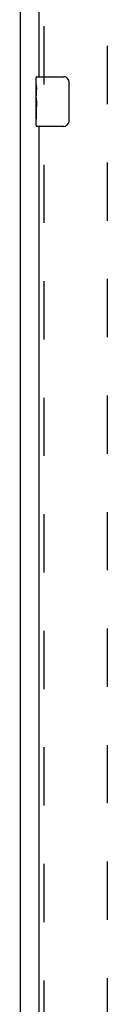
# Model space of a CAD drawing. Header units: inches. Extents: x 0 to 213, y 0 to 138.
# Tile 4 of 28: x 44.57 to 46.32, y 52.27 to 72.09. Entities that reach past the tile are written whole.
import ezdxf

# ---------------------------------------------------------------- set-up
doc = ezdxf.new("R2010")
doc.units = ezdxf.units.IN
doc.header["$LTSCALE"] = 11.73
doc.header["$MEASUREMENT"] = 0
doc.linetypes.add('HIDDEN', pattern=[0.2, 0.1, -0.1])
doc.layers.get('0').update_dxf_attribs({"linetype": 'CONTINUOUS'})
doc.layers.add('DEFAULT_2', color=8, linetype='HIDDEN')
doc.layers.add('LEFTHAND_DOOR_ASSEMBLY', color=7, linetype='CONTINUOUS')

msp = doc.modelspace()

# ---------------------------------------------------------------- linework, layer by layer
at = {"color": 3, "linetype": 'Continuous'}
msp.add_line((44.572, 32.55), (44.572, 104.342), dxfattribs=at)
at = {"layer": 'DEFAULT_2', "color": 8, "linetype": 'HIDDEN'}
msp.add_line((46.322, 39.894), (46.322, 100.998), dxfattribs=at)
at = {"layer": 'LEFTHAND_DOOR_ASSEMBLY', "color": 8, "linetype": 'HIDDEN'}
for p, q in [((45.051, 70.791), (45.051, 96.351)), ((45.051, 44.541), (45.051, 70.101))]:
    msp.add_line(p, q, dxfattribs=at)
at = {"layer": 'LEFTHAND_DOOR_ASSEMBLY', "color": 3, "linetype": 'Continuous'}
for p, q in [((44.947, 70.946), (44.947, 96.196)), ((44.947, 44.696), (44.947, 69.946))]:
    msp.add_line(p, q, dxfattribs=at)
at = {"layer": 'LEFTHAND_DOOR_ASSEMBLY', "color": 7, "linetype": 'Continuous'}
for p, q in [((44.887, 70.785), (44.887, 70.931)), ((44.887, 70.527), (44.887, 70.784)), ((44.902, 70.946), (45.442, 70.946)), ((45.542, 70.846), (45.542, 70.046)), ((44.893, 70.729), (44.887, 70.729)), ((44.894, 70.561), (44.894, 70.697)), ((44.887, 70.561), (44.894, 70.561)), ((44.887, 69.961), (44.887, 70.525)), ((44.889, 70.498), (44.887, 70.498)), ((44.888, 70.5), (44.89, 70.478)), ((44.887, 70.366), (44.893, 70.366)), ((44.887, 70.33), (44.894, 70.33)), ((44.887, 70.267), (44.894, 70.267)), ((44.894, 70.1), (44.894, 70.33)), ((44.887, 70.1), (44.894, 70.1)), ((45.442, 69.946), (44.902, 69.946))]:
    msp.add_line(p, q, dxfattribs=at)
for points in [[(44.887, 70.785), (44.887, 70.781), (44.888, 70.777), (44.888, 70.771), (44.89, 70.758)], [(45.535, 70.882), (45.537, 70.876), (45.539, 70.87), (45.54, 70.864), (45.541, 70.858), (45.542, 70.852), (45.542, 70.846)], [(44.89, 70.758), (44.891, 70.75), (44.892, 70.742), (44.892, 70.734)], [(44.892, 70.734), (44.893, 70.725), (44.894, 70.716), (44.894, 70.707), (44.894, 70.697)], [(44.887, 70.527), (44.887, 70.519), (44.888, 70.51), (44.888, 70.5)], [(44.89, 70.478), (44.891, 70.466), (44.892, 70.454), (44.893, 70.442), (44.893, 70.429), (44.894, 70.417), (44.894, 70.404), (44.894, 70.391), (44.893, 70.378), (44.893, 70.366), (44.892, 70.353), (44.891, 70.341)], [(45.542, 70.046), (45.542, 70.039), (45.541, 70.033), (45.54, 70.027), (45.539, 70.021), (45.537, 70.015), (45.535, 70.01)]]:
    msp.add_lwpolyline(points, dxfattribs=at)
for centre, radius, start, end in [((44.902, 70.931), 0.015, 90, 180), ((45.442, 70.846), 0.1, 21.1999, 90), ((45.442, 70.046), 0.1, 270, 338.7946), ((44.902, 69.961), 0.015, 180, 270)]:
    msp.add_arc(centre, radius, start, end, dxfattribs=at)
msp.add_ellipse((45.15, 70.362), major_axis=(0.263, 0), ratio=0.432808, start_param=-3.141593, end_param=-2.961605, dxfattribs=at)

doc.saveas('drawing.dxf')
